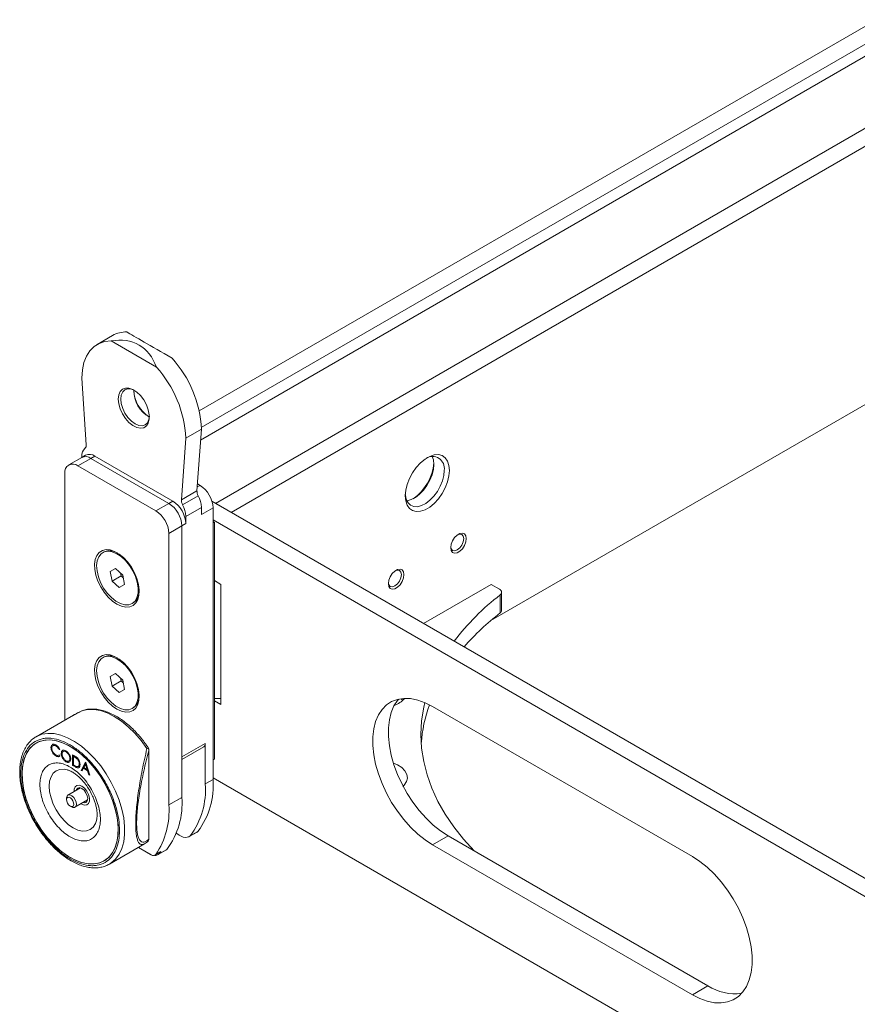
# Model space of a CAD drawing. Header units: millimetres. Extents: x -1676 to 1170, y -198 to 1090.
# Tile 10 of 20: x 135 to 363, y 535 to 803. Entities that reach past the tile are written whole.
import ezdxf

# ---------------------------------------------------------------- set-up
doc = ezdxf.new("R2010")
doc.units = ezdxf.units.MM

msp = doc.modelspace()

# ---------------------------------------------------------------- linework, layer by layer
at = {"color": 7, "linetype": 'Continuous', "lineweight": 15}
for p, q in [((368.56, 802.959), (184.217, 696.54)), ((368.678, 798.128), (184.793, 691.974)), ((184.586, 688.588), (369.15, 795.135)), ((378.384, 780.872), (188.686, 671.362)), ((381.605, 777.833), (192.929, 668.913)), ((160.656, 717.058), (156.413, 714.609)), ((160.248, 715.544), (172.577, 708.427)), ((263.605, 639.491), (393.394, 714.416)), ((153.46, 687.318), (152.27, 705.452)), ((180.555, 689.123), (184.797, 691.573)), ((183.608, 674.812), (184.797, 691.573)), ((180.555, 689.123), (179.366, 672.362)), ((152.246, 683.857), (148.71, 681.816)), ((151.21, 681.569), (154.745, 683.61)), ((153.306, 684.469), (152.246, 683.857)), ((152.27, 683.871), (152.27, 684.154)), ((154.745, 683.61), (155.806, 684.222)), ((154.745, 683.61), (175.959, 671.363)), ((177.019, 671.976), (155.806, 684.222)), ((172.423, 669.322), (151.21, 681.569)), ((147.674, 612.395), (147.674, 679.527)), ((183.74, 676.668), (184.444, 676.262)), ((183.608, 674.812), (179.366, 672.362)), ((183.945, 673.426), (179.702, 670.976)), ((175.959, 671.363), (172.423, 669.322)), ((177.019, 671.976), (175.959, 671.363)), ((184.797, 670.275), (180.555, 667.826)), ((184.797, 668.301), (184.797, 670.275)), ((187.979, 670.138), (184.797, 668.301)), ((187.685, 671.941), (681.37, 386.942)), ((187.979, 670.138), (187.979, 596.241)), ((192.929, 668.913), (188.686, 671.362)), ((180.555, 667.826), (180.555, 665.852)), ((179.494, 665.24), (175.959, 663.199)), ((179.494, 665.24), (180.555, 665.852)), ((179.494, 665.24), (179.494, 591.343)), ((179.494, 665.24), (179.494, 602.366)), ((187.979, 666.872), (681.632, 381.892)), ((188.333, 666.26), (187.979, 666.464)), ((187.979, 666.055), (188.333, 666.26)), ((188.333, 601.753), (188.333, 666.26)), ((175.959, 663.199), (175.959, 589.302)), ((158.241, 658.123), (157.958, 657.959)), ((162.033, 657.842), (160.838, 658.332)), ((161.452, 653.607), (159.992, 652.801)), ((159.992, 652.801), (160.498, 650.226)), ((162.973, 651.654), (160.498, 650.226)), ((163.417, 651.836), (161.452, 653.607)), ((162.834, 652.361), (162.973, 651.654)), ((162.973, 651.654), (163.556, 651.129)), ((163.923, 649.261), (163.417, 651.836)), ((160.498, 650.226), (162.464, 648.455)), ((163.917, 649.294), (162.464, 648.455)), ((162.464, 648.455), (163.923, 649.261)), ((188.333, 650.337), (190.101, 649.316)), ((190.101, 649.316), (190.101, 616.655)), ((245.264, 638.701), (263.64, 649.309)), ((263.64, 649.309), (265.952, 647.975)), ((266.149, 641.576), (266.149, 646.475)), ((266.537, 642.259), (266.537, 647.158)), ((165.958, 644.103), (166.24, 644.266)), ((162.033, 629.263), (160.838, 629.753)), ((158.241, 629.544), (157.958, 629.38)), ((161.452, 625.028), (159.992, 624.222)), ((159.992, 624.222), (160.498, 621.647)), ((163.417, 623.257), (161.452, 625.028)), ((162.973, 623.075), (160.498, 621.647)), ((160.498, 621.647), (162.464, 619.876)), ((162.834, 623.783), (162.973, 623.075)), ((162.973, 623.075), (163.556, 622.55)), ((163.923, 620.682), (163.417, 623.257)), ((163.917, 620.715), (162.464, 619.876)), ((162.464, 619.876), (163.923, 620.682)), ((190.101, 618.288), (188.333, 618.288)), ((190.101, 616.655), (188.333, 617.675)), ((152.227, 614.893), (152.357, 614.927)), ((165.958, 615.524), (166.24, 615.687)), ((247.73, 616.082), (318.441, 575.261)), ((149.347, 613.361), (139.796, 607.847)), ((149.594, 613.486), (149.35, 613.355)), ((143.859, 604.925), (143.981, 605.502)), ((143.93, 604.966), (144.052, 605.543)), ((144.238, 605.701), (144.394, 605.833)), ((179.494, 602.366), (185.858, 606.04)), ((185.858, 606.04), (185.858, 595.017)), ((143.93, 604.966), (143.859, 604.925)), ((144.244, 603.765), (144.173, 603.725)), ((145.248, 605.397), (145.177, 605.357)), ((146.27, 604.421), (146.076, 604.361)), ((146.147, 604.402), (146.076, 604.361)), ((146.076, 602.896), (146.271, 602.613)), ((146.26, 604.437), (146.147, 604.402)), ((146.722, 603.325), (146.651, 603.284)), ((148.018, 603.798), (147.947, 603.757)), ((149.761, 602.93), (150.26, 602.642)), ((149.761, 600.072), (149.761, 602.93)), ((149.831, 600.113), (149.831, 602.889)), ((170.548, 604.527), (170.518, 604.119)), ((170.518, 604.119), (170.518, 579.974)), ((170.548, 579.834), (170.548, 604.539)), ((179.494, 601.69), (185.444, 605.124)), ((145.264, 602.676), (145.194, 602.636)), ((148.027, 601.082), (147.956, 601.041)), ((149.102, 601.965), (149.031, 601.924)), ((149.831, 600.113), (149.761, 600.072)), ((150.598, 599.67), (149.831, 600.113)), ((150.054, 602.55), (149.983, 602.509)), ((149.983, 602.509), (149.983, 600.237)), ((150.157, 602.408), (149.983, 602.509)), ((149.983, 600.237), (150.267, 600.073)), ((150.228, 602.449), (150.054, 602.55)), ((150.228, 602.449), (150.157, 602.408)), ((150.988, 601.93), (150.917, 601.889)), ((151.64, 600.463), (151.569, 600.422)), ((152.109, 598.717), (153.283, 600.897)), ((152.179, 598.758), (153.317, 600.871)), ((153.296, 600.332), (152.848, 599.499)), ((153.283, 600.897), (153.314, 600.879)), ((153.367, 600.373), (153.296, 600.332)), ((153.732, 598.989), (153.296, 600.332)), ((153.314, 600.879), (154.457, 597.362)), ((153.803, 599.03), (153.367, 600.373)), ((187.979, 601.549), (188.333, 601.753)), ((150.528, 599.63), (149.761, 600.072)), ((150.598, 599.67), (150.528, 599.63)), ((152.179, 598.758), (152.109, 598.717)), ((152.351, 598.577), (152.109, 598.717)), ((152.385, 598.639), (152.179, 598.758)), ((152.727, 599.276), (152.351, 598.577)), ((152.798, 599.317), (152.727, 599.276)), ((153.849, 598.628), (152.727, 599.276)), ((153.92, 598.669), (152.798, 599.317)), ((152.848, 599.499), (153.732, 598.989)), ((153.803, 599.03), (153.732, 598.989)), ((153.92, 598.669), (153.849, 598.628)), ((154.215, 597.501), (153.849, 598.628)), ((154.286, 597.542), (153.92, 598.669)), ((154.286, 597.542), (154.215, 597.501)), ((154.457, 597.362), (154.215, 597.501)), ((154.424, 597.462), (154.286, 597.542)), ((187.979, 596.241), (185.858, 595.017)), ((675.883, 314.989), (187.979, 596.649)), ((151.923, 593.948), (148.492, 591.968)), ((148.099, 591.098), (148.099, 590.69)), ((150.392, 588.677), (153.823, 590.657)), ((179.494, 591.343), (175.959, 589.302)), ((149.088, 588.975), (149.442, 588.771)), ((156.33, 585.409), (156.252, 585.061)), ((181.518, 580.708), (183.64, 581.932)), ((181.761, 580.878), (183.882, 582.102)), ((183.882, 582.102), (183.64, 581.932)), ((159.795, 573.205), (169.346, 578.719)), ((169.389, 578.76), (169.343, 578.724)), ((170.518, 579.974), (170.548, 579.828)), ((251.973, 580.902), (247.73, 578.453)), ((322.683, 540.082), (251.973, 580.902)), ((171.179, 575.73), (167.674, 577.754)), ((172.179, 575.631), (173.593, 576.448)), ((172.388, 575.818), (173.802, 576.635)), ((173.033, 575.809), (175.154, 577.034)), ((173.275, 575.979), (175.397, 577.204)), ((175.397, 577.204), (175.154, 577.034)), ((318.441, 537.633), (247.73, 578.453)), ((159.795, 573.205), (159.585, 573.089)), ((322.683, 540.082), (318.441, 537.633))]:
    msp.add_line(p, q, dxfattribs=at)
at = {"color": 8, "linetype": 'Continuous', "lineweight": 15}
for p, q in [((183.68, 675.821), (184.444, 676.262)), ((152.227, 614.893), (149.594, 613.486))]:
    msp.add_line(p, q, dxfattribs=at)
at = {"color": 7, "linetype": 'Continuous', "lineweight": 15, "flags": 128}
for points in [[(152.27, 705.452), (152.409, 707.65), (152.821, 709.646), (153.499, 711.4), (154.43, 712.878), (155.595, 714.051), (156.971, 714.897), (158.533, 715.397), (160.248, 715.544)], [(162.17, 699.737), (162.303, 700.878), (162.695, 701.794), (163.32, 702.427), (164.139, 702.736), (165.102, 702.704), (166.146, 702.331), (167.208, 701.641), (168.219, 700.678), (169.117, 699.501), (169.845, 698.186), (170.357, 696.814), (170.622, 695.472), (170.622, 694.244), (170.357, 693.207), (169.845, 692.426), (169.117, 691.951), (168.219, 691.812), (167.208, 692.016), (166.146, 692.552), (165.102, 693.385), (164.139, 694.463), (163.32, 695.719), (162.695, 697.074), (162.303, 698.441), (162.17, 699.737)], [(166.594, 702.078), (165.76, 702.411), (164.822, 702.503), (164.016, 702.255), (163.398, 701.681), (163.01, 700.823), (162.877, 699.737)], [(162.877, 699.737), (163.01, 698.498), (163.398, 697.19), (164.016, 695.904), (164.822, 694.725), (165.76, 693.735), (166.766, 693.001), (167.773, 692.573), (168.711, 692.48), (169.516, 692.728), (170.134, 693.302), (170.523, 694.161), (170.651, 695.049)], [(252.326, 680.339), (252.195, 678.82), (251.806, 677.216), (251.178, 675.597), (250.337, 674.033), (249.321, 672.593), (248.173, 671.34), (246.944, 670.329), (245.687, 669.604), (244.458, 669.196), (243.31, 669.124), (242.294, 669.39), (241.453, 669.983), (240.825, 670.876), (240.437, 672.032), (240.305, 673.399), (240.437, 674.918), (240.825, 676.522), (241.453, 678.142), (242.294, 679.705), (243.31, 681.145), (244.458, 682.398), (245.687, 683.409), (246.944, 684.134), (248.173, 684.542), (249.321, 684.615), (250.337, 684.349), (251.178, 683.756), (251.806, 682.862), (252.195, 681.706), (252.326, 680.339)], [(247.667, 684.11), (247.959, 683.217), (248.083, 681.972)], [(248.083, 681.972), (247.959, 680.584), (247.593, 679.117), (247.002, 677.641), (246.213, 676.225), (245.264, 674.934), (244.199, 673.828), (243.067, 672.961), (241.922, 672.372), (240.817, 672.088), (240.722, 672.078)], [(240.316, 673.827), (240.336, 673.572), (240.583, 672.421), (241.064, 671.497), (241.758, 670.843), (242.632, 670.491), (243.646, 670.455), (244.751, 670.739), (245.896, 671.328), (247.027, 672.196), (248.093, 673.301), (249.042, 674.592), (249.83, 676.009), (250.422, 677.485), (250.788, 678.951), (250.912, 680.339)], [(256.922, 661.762), (256.794, 660.851), (256.426, 659.901), (255.862, 659.028), (255.169, 658.338), (254.433, 657.913), (253.74, 657.804), (253.176, 658.025), (252.808, 658.549), (252.68, 659.313), (252.808, 660.225), (253.176, 661.174), (253.74, 662.047), (254.433, 662.737), (255.169, 663.163), (255.862, 663.271), (256.426, 663.05), (256.794, 662.526), (256.922, 661.762)], [(252.688, 659.531), (252.814, 659.018), (253.197, 658.577), (253.771, 658.465), (254.447, 658.7), (255.124, 659.246), (255.697, 660.02), (256.081, 660.903), (256.215, 661.762)], [(256.215, 661.762), (256.081, 662.466), (255.697, 662.907), (255.124, 663.018), (254.616, 662.871)], [(161.816, 643.927), (163.041, 643.364), (164.215, 643.112), (165.29, 643.18), (166.224, 643.567), (166.977, 644.256), (167.519, 645.218), (167.827, 646.416), (167.89, 647.799), (167.703, 649.311), (167.276, 650.89), (166.625, 652.472), (165.778, 653.991), (164.768, 655.385), (163.637, 656.599), (162.432, 657.58), (161.201, 658.291), (159.996, 658.7), (158.865, 658.793), (157.855, 658.564), (157.008, 658.024), (156.357, 657.194), (155.929, 656.108), (155.743, 654.811), (155.805, 653.356), (156.114, 651.802), (156.656, 650.214), (157.409, 648.656), (158.342, 647.191), (159.418, 645.881), (160.592, 644.777), (161.816, 643.927)], [(160.555, 658.169), (159.41, 658.334), (158.384, 658.158), (157.525, 657.648), (156.873, 656.829), (156.459, 655.739), (156.302, 654.428), (156.41, 652.959), (156.777, 651.4), (157.386, 649.823), (158.209, 648.303), (159.207, 646.91), (160.334, 645.711), (161.537, 644.759), (162.76, 644.102), (163.945, 643.768), (165.037, 643.774), (165.985, 644.119), (166.745, 644.787), (167.281, 645.747), (167.568, 646.955), (167.593, 648.352), (167.354, 649.876), (166.863, 651.453), (166.143, 653.01), (165.227, 654.475), (164.158, 655.779), (162.986, 656.861), (161.766, 657.67), (160.555, 658.169)], [(239.952, 651.965), (239.824, 651.054), (239.455, 650.104), (238.891, 649.232), (238.199, 648.541), (237.462, 648.116), (236.77, 648.007), (236.205, 648.228), (235.837, 648.752), (235.709, 649.516), (235.837, 650.428), (236.205, 651.377), (236.77, 652.25), (237.462, 652.94), (238.199, 653.366), (238.891, 653.474), (239.455, 653.253), (239.824, 652.729), (239.952, 651.965)], [(235.717, 649.734), (235.844, 649.221), (236.227, 648.78), (236.8, 648.668), (237.477, 648.903), (238.153, 649.449), (238.727, 650.223), (239.11, 651.106), (239.245, 651.965)], [(239.245, 651.965), (239.11, 652.669), (238.727, 653.11), (238.153, 653.221), (237.645, 653.074)], [(265.952, 647.975), (266.179, 647.818), (266.355, 647.64), (266.474, 647.448), (266.532, 647.246), (266.527, 647.041), (266.46, 646.841), (266.333, 646.65), (266.149, 646.475)], [(161.816, 615.348), (163.041, 614.785), (164.215, 614.533), (165.29, 614.601), (166.224, 614.988), (166.977, 615.677), (167.519, 616.639), (167.827, 617.837), (167.89, 619.22), (167.703, 620.732), (167.276, 622.311), (166.625, 623.893), (165.778, 625.412), (164.768, 626.807), (163.637, 628.02), (162.432, 629.001), (161.201, 629.712), (159.996, 630.121), (158.865, 630.214), (157.855, 629.985), (157.008, 629.445), (156.357, 628.615), (155.929, 627.529), (155.743, 626.232), (155.805, 624.777), (156.114, 623.223), (156.656, 621.635), (157.409, 620.077), (158.342, 618.612), (159.418, 617.302), (160.592, 616.199), (161.816, 615.348)], [(160.555, 629.59), (159.41, 629.755), (158.384, 629.579), (157.525, 629.069), (156.873, 628.25), (156.459, 627.16), (156.302, 625.849), (156.41, 624.38), (156.777, 622.821), (157.386, 621.244), (158.209, 619.724), (159.207, 618.332), (160.334, 617.132), (161.537, 616.181), (162.76, 615.523), (163.945, 615.189), (165.037, 615.195), (165.985, 615.54), (166.745, 616.208), (167.281, 617.168), (167.568, 618.376), (167.593, 619.774), (167.354, 621.297), (166.863, 622.874), (166.143, 624.431), (165.227, 625.896), (164.158, 627.2), (162.986, 628.282), (161.766, 629.091), (160.555, 629.59)], [(247.73, 578.453), (245.688, 579.78), (243.678, 581.383), (241.732, 583.237), (239.881, 585.311), (238.153, 587.575), (236.577, 589.991), (235.176, 592.522), (233.973, 595.128), (232.988, 597.767), (232.234, 600.399), (231.726, 602.981), (231.469, 605.473), (231.469, 607.836), (231.726, 610.032), (232.234, 612.027), (232.988, 613.789), (233.973, 615.29), (235.176, 616.507), (236.577, 617.421), (238.153, 618.017), (239.881, 618.286), (241.732, 618.223), (243.678, 617.83), (245.688, 617.112), (247.73, 616.082)], [(251.973, 580.902), (249.931, 582.229), (247.921, 583.832), (245.975, 585.686), (244.123, 587.761), (242.396, 590.024), (240.819, 592.44), (239.419, 594.971), (238.216, 597.577), (237.23, 600.216), (236.477, 602.848), (235.968, 605.43), (235.712, 607.922), (235.712, 610.285), (235.968, 612.481), (236.477, 614.476), (237.23, 616.238), (238.216, 617.739), (238.528, 618.106)], [(239.662, 617.775), (239.378, 618.02), (239.126, 618.211)], [(245.595, 617.152), (245.314, 615.864), (244.762, 612.182), (244.578, 608.489), (244.762, 604.795), (245.314, 601.114), (246.233, 597.457), (247.515, 593.837), (249.155, 590.265), (251.149, 586.754), (253.49, 583.315), (256.17, 579.959), (259.08, 576.799)], [(169.992, 604.638), (168.42, 606.817), (166.713, 608.816), (164.904, 610.599), (163.024, 612.133), (161.109, 613.389), (159.194, 614.344), (157.315, 614.98), (155.505, 615.287), (153.798, 615.257), (152.227, 614.893)], [(136.007, 597.67), (136.134, 595.494), (136.514, 593.213), (137.138, 590.873), (137.995, 588.517), (139.068, 586.193), (140.335, 583.945), (141.774, 581.817), (143.354, 579.851), (145.046, 578.085), (146.817, 576.553), (148.632, 575.285), (150.456, 574.305), (152.253, 573.634), (153.989, 573.283), (155.629, 573.26), (157.142, 573.565), (158.499, 574.192), (159.672, 575.13), (160.639, 576.359), (161.381, 577.855), (161.884, 579.591), (162.138, 581.531), (162.138, 583.639), (161.884, 585.872), (161.381, 588.189), (160.639, 590.542), (159.672, 592.888), (158.498, 595.18), (157.142, 597.373), (155.629, 599.425), (153.989, 601.295), (152.253, 602.949), (150.456, 604.352), (148.632, 605.479), (146.817, 606.306), (145.046, 606.818), (143.354, 607.006), (141.773, 606.864), (140.335, 606.397), (139.067, 605.613), (137.995, 604.527), (137.138, 603.161), (136.514, 601.541), (136.134, 599.699), (136.007, 597.67)], [(149.088, 605.224), (150.909, 604.026), (152.694, 602.558), (154.409, 600.847), (156.021, 598.927), (157.497, 596.836), (158.81, 594.614), (159.933, 592.305), (160.846, 589.953), (161.53, 587.604), (161.971, 585.304), (162.162, 583.098), (162.098, 581.029), (161.781, 579.136), (161.217, 577.458), (160.417, 576.025), (159.397, 574.867), (158.176, 574.006), (156.778, 573.458), (155.23, 573.235), (153.563, 573.34), (151.808, 573.772), (150.001, 574.522), (148.176, 575.576), (146.369, 576.912), (144.615, 578.506), (142.947, 580.326), (141.4, 582.336), (140.001, 584.498), (138.78, 586.769), (137.76, 589.105), (136.96, 591.461), (136.396, 593.791), (136.079, 596.049), (136.015, 598.192), (136.206, 600.178), (136.647, 601.968), (137.331, 603.528), (138.243, 604.826), (139.367, 605.838), (140.68, 606.544), (142.156, 606.931), (143.768, 606.99), (145.483, 606.721), (147.268, 606.128), (149.088, 605.224)], [(139.796, 607.847), (139.964, 607.941), (139.975, 607.947)], [(237.08, 600.684), (238.222, 600.191), (239.378, 599.447), (240.229, 598.578), (240.737, 597.623), (240.877, 596.628), (240.644, 595.638), (240.047, 594.701), (239.662, 594.303)], [(148.336, 598.838), (148.647, 598.739), (148.651, 598.738)], [(150.16, 592.93), (150.181, 593.586), (150.433, 594.24), (150.907, 594.619), (151.545, 594.676), (152.27, 594.405)], [(152.27, 593.792), (151.662, 594.004), (151.145, 593.904), (150.801, 593.507), (150.718, 593.253)], [(151.425, 593.661), (151.508, 593.915), (151.556, 594.009)], [(152.27, 594.405), (152.996, 593.838), (153.634, 593.044), (154.108, 592.119), (154.36, 591.174), (154.36, 590.324), (154.108, 589.67), (153.634, 589.291), (152.996, 589.234), (152.271, 589.505), (152.06, 589.639)], [(152.618, 589.962), (152.879, 589.906), (153.395, 590.007), (153.74, 590.403), (153.861, 591.037), (153.74, 591.81), (153.395, 592.605), (152.879, 593.301), (152.27, 593.792)], [(148.099, 591.098), (148.103, 591.227), (148.249, 591.725), (148.577, 592.009), (149.036, 592.036), (149.557, 591.802), (150.06, 591.343), (150.47, 590.728)], [(149.846, 590.417), (150.032, 589.919), (150.075, 589.451), (149.967, 589.085), (149.726, 588.876), (149.388, 588.856), (149.004, 589.028), (148.633, 589.366), (148.331, 589.819), (148.145, 590.317), (148.102, 590.785), (148.21, 591.152), (148.451, 591.361), (148.789, 591.381), (149.173, 591.208), (149.544, 590.87), (149.846, 590.417)], [(150.47, 590.728), (150.723, 590.052), (150.781, 589.417), (150.635, 588.92), (150.308, 588.636), (149.848, 588.609), (149.442, 588.771)], [(153.692, 590.309), (153.586, 590.314), (153.325, 590.37)], [(178.011, 581.68), (178.159, 581.551), (178.724, 581.123), (179.296, 580.796), (179.86, 580.58), (180.402, 580.478), (180.908, 580.495), (181.365, 580.629), (181.761, 580.878)], [(173.593, 576.448), (173.699, 576.523), (173.802, 576.635)], [(318.441, 575.261), (320.483, 573.934), (322.492, 572.331), (324.438, 570.478), (326.29, 568.403), (328.017, 566.14), (329.594, 563.723), (330.994, 561.193), (332.197, 558.587), (333.183, 555.947), (333.936, 553.316), (334.445, 550.733), (334.701, 548.241), (334.701, 545.878), (334.445, 543.682), (333.936, 541.688), (333.183, 539.926), (332.197, 538.424), (330.994, 537.207), (329.594, 536.293), (328.017, 535.697), (326.29, 535.429), (324.438, 535.491), (322.492, 535.885), (320.483, 536.602), (318.441, 537.633)]]:
    msp.add_lwpolyline(points, dxfattribs=at)
at = {"color": 8, "linetype": 'Continuous', "lineweight": 15, "flags": 128}
for points in [[(139.975, 607.947), (141.407, 608.517), (142.999, 608.771), (144.713, 608.7), (146.517, 608.305), (148.38, 607.592), (150.268, 606.575), (152.148, 605.272), (153.985, 603.705), (155.748, 601.904), (157.405, 599.899), (158.926, 597.727), (160.284, 595.426), (161.455, 593.038), (162.418, 590.605), (163.155, 588.171), (163.654, 585.779), (163.906, 583.471), (163.906, 581.29), (163.654, 579.273), (163.155, 577.457), (162.418, 575.875), (161.455, 574.553), (160.284, 573.517), (159.795, 573.205)], [(156.252, 585.061), (155.962, 584.224), (155.358, 583.268), (154.545, 582.593), (153.554, 582.226), (152.424, 582.181), (151.198, 582.46), (149.922, 583.051), (148.647, 583.932), (147.421, 585.069), (146.291, 586.419), (145.3, 587.93), (144.487, 589.543), (143.883, 591.197), (143.511, 592.828), (143.385, 594.373), (143.511, 595.773), (143.883, 596.975), (144.487, 597.931), (145.3, 598.606), (146.29, 598.973), (147.421, 599.018), (148.336, 598.838)]]:
    msp.add_lwpolyline(points, dxfattribs=at)
at = {"color": 7, "linetype": 'Continuous', "lineweight": 15}
for centre, radius, start, end in [((164.224, 710.76), 7.238, 87.88412, 119.53226), ((153.831, 690.075), 31.003, 2.76957, 42.13963), ((149.588, 687.625), 31.003, 2.76957, 42.13963), ((175.616, 702.601), 9.221, 183.88936, 236.10549), ((174.573, 701.999), 8.147, 178.85721, 241.13729), ((154.914, 684.364), 2.652, 132.48745, 184.55633), ((152.342, 687.139), 1.132, 313.63171, 9.06561), ((153.281, 681.565), 2.515, 54.38256, 114.30661), ((154.341, 682.177), 2.515, 54.38256, 114.30661), ((247.716, 680.87), 3.24, 350.57265, 123.02515), ((149.83, 679.877), 2.184, 50.79649, 189.21436), ((234.892, 683.464), 13.227, 304.78995, 355.21541), ((180.303, 669.789), 7.684, 2.60596, 57.39401), ((186.309, 674.734), 2.702, 178.34682, 208.95668), ((177.77, 670.064), 7.031, 1.71675, 28.56195), ((171.818, 664.89), 7.684, 2.60596, 57.39401), ((172.879, 665.503), 7.684, 2.60596, 57.39401), ((182.066, 672.284), 2.702, 178.34682, 208.95668), ((173.527, 667.615), 7.031, 1.71675, 28.56195), ((168.282, 662.849), 7.684, 2.60596, 57.39401), ((159.779, 655.26), 3.25, 70.98249, 118.24905), ((163.951, 647.482), 3.948, 305.44075, 3.01712), ((307.476, 592.968), 67.608, 127.68097, 142.77704), ((309.779, 585.528), 71.028, 127.8988, 138.8033), ((265.659, 642.306), 0.88, 303.87869, 356.93932), ((159.779, 626.681), 3.25, 70.98269, 118.24882), ((163.951, 618.904), 3.948, 305.44077, 3.01683), ((235.198, 622.567), 6.538, 288.80731, 319.2332), ((283.339, 603.394), 38.77, 160.16049, 176.0879), ((184.892, 605.925), 0.973, 304.54945, 6.76161), ((165.078, 593.375), 20.845, 323.16179, 4.51641), ((167.199, 594.6), 20.845, 323.16179, 4.51641), ((158.714, 589.701), 20.845, 323.16179, 4.51641), ((154.481, 587.775), 21.532, 326.27058, 4.06732), ((172.847, 580.177), 4.737, 231.49087, 248.5145), ((163.116, 584.686), 13.38, 319.40334, 323.00583), ((171.737, 576.419), 0.886, 231.01332, 317.32886), ((172.131, 577.38), 1.809, 267.35367, 309.24984), ((329.969, 551.277), 13.358, 236.94297, 278.24391)]:
    msp.add_arc(centre, radius, start, end, dxfattribs=at)
for centre, major_axis, ratio, start_param, end_param in [((183.383, 707.084), (20, -11.548), 0.0000704, 1.9052083, 2.8072619), ((153.685, 689.94), (14.143, 24.495), 0.5773346, 5.8321991, 6.7342528)]:
    msp.add_ellipse(centre, major_axis=major_axis, ratio=ratio, start_param=start_param, end_param=end_param, dxfattribs=at)
for points, knots in [([(151.757, 614.642), (151.54, 614.537), (150.753, 614.157), (149.993, 613.727), (149.442, 613.415)], [0, 0, 0, 0, 0.2761569, 1, 1, 1, 1]), ([(170.509, 604.58), (170.379, 604.792), (170.067, 605.299), (169.388, 606.237), (168.488, 607.415), (167.355, 608.728), (166.123, 610.002), (164.794, 611.207), (163.394, 612.305), (161.946, 613.269), (160.466, 614.075), (158.971, 614.708), (157.477, 615.152), (155.995, 615.399), (154.544, 615.416), (153.384, 615.284), (152.753, 615.055), (152.558, 614.984)], [0, 0, 0, 0, 0.0280029, 0.0667888, 0.1308935, 0.196949, 0.2672917, 0.3401053, 0.4146895, 0.4905226, 0.5672854, 0.6448148, 0.7230421, 0.8020356, 0.8820171, 0.9634436, 1, 1, 1, 1]), ([(140.008, 607.925), (139.732, 607.779), (138.992, 607.388), (138.009, 606.469), (137.065, 605.241), (136.34, 603.841), (135.808, 602.274), (135.473, 600.562), (135.334, 598.735), (135.385, 596.822), (135.618, 594.856), (136.018, 592.885), (136.561, 590.95), (137.169, 589.234), (137.802, 587.716), (138.511, 586.197), (139.091, 585.151), (139.429, 584.542)], [0, 0, 0, 0, 0.0470448, 0.1262596, 0.1992769, 0.2726764, 0.3461796, 0.419509, 0.4924653, 0.5648365, 0.6363819, 0.706555, 0.7739336, 0.8388753, 0.8856119, 0.9334884, 1, 1, 1, 1]), ([(135.653, 597.874), (135.697, 598.795), (135.787, 600.692), (136.534, 603.152), (137.774, 605.217), (139.521, 606.69), (141.318, 607.338), (142.898, 607.491), (144.513, 607.408), (146.581, 606.901), (149.088, 605.719), (151.596, 604.006), (154.1, 601.73), (156.508, 598.899), (158.656, 595.644), (160.115, 592.726), (161.038, 590.369), (161.774, 588.079), (162.369, 585.347), (162.599, 582.319), (162.369, 579.556), (161.649, 577.081), (160.402, 575.02), (158.657, 573.546), (156.859, 572.899), (155.279, 572.745), (153.664, 572.828), (151.596, 573.335), (149.089, 574.517), (146.581, 576.23), (144.077, 578.507), (141.67, 581.337), (139.521, 584.592), (138.062, 587.51), (137.138, 589.868), (136.406, 592.155), (135.786, 594.902), (135.697, 596.903), (135.653, 597.874)], [0, 0, 0, 0, 0.0291242, 0.059993, 0.0921451, 0.1249796, 0.1578138, 0.1739082, 0.1900073, 0.2208758, 0.2500001, 0.2791244, 0.3099932, 0.3421451, 0.3749794, 0.4078138, 0.4239083, 0.4400072, 0.4708759, 0.5000001, 0.5291243, 0.5599931, 0.592145, 0.6249794, 0.6578136, 0.6739084, 0.6900071, 0.7208761, 0.7499999, 0.7791242, 0.809993, 0.8421449, 0.8749796, 0.9078137, 0.9239082, 0.940007, 0.9708758, 1, 1, 1, 1]), ([(145.177, 605.357), (145.019, 605.427), (144.703, 605.568), (144.334, 605.47), (144.115, 605.189), (144.092, 604.914), (144.081, 604.777)], [0, 0, 0, 0, 0.2798586, 0.5595224, 0.7796842, 1, 1, 1, 1]), ([(144.168, 605.66), (144.222, 605.717), (144.364, 605.867), (144.739, 605.859), (145.04, 605.714), (145.191, 605.642)], [0, 0, 0, 0, 0.23496635, 0.61721105, 1, 1, 1, 1]), ([(145.248, 605.397), (145.092, 605.464), (144.782, 605.598), (144.468, 605.56), (144.379, 605.431), (144.368, 605.414)], [0, 0, 0, 0, 0.4659951, 0.9316659, 1, 1, 1, 1]), ([(145.191, 605.642), (145.428, 605.474), (145.853, 605.175), (146.143, 604.651), (146.27, 604.421)], [0, 0, 0, 0, 0.5595333, 1, 1, 1, 1]), ([(144.173, 603.725), (144.071, 603.957), (143.887, 604.372), (143.868, 604.756), (143.859, 604.925)], [0, 0, 0, 0, 0.5590214, 1, 1, 1, 1]), ([(144.244, 603.765), (144.141, 603.998), (143.958, 604.413), (143.938, 604.796), (143.93, 604.966)], [0, 0, 0, 0, 0.5590214, 1, 1, 1, 1]), ([(144.081, 604.777), (144.1, 604.581), (144.138, 604.19), (144.448, 603.612), (144.816, 603.177), (145.067, 603.012), (145.192, 602.929)], [0, 0, 0, 0, 0.2794302, 0.5589239, 0.7792717, 1, 1, 1, 1]), ([(145.194, 602.636), (144.975, 602.783), (144.584, 603.047), (144.298, 603.518), (144.173, 603.725)], [0, 0, 0, 0, 0.5597973, 1, 1, 1, 1]), ([(145.264, 602.676), (145.046, 602.824), (144.654, 603.088), (144.369, 603.558), (144.244, 603.765)], [0, 0, 0, 0, 0.5597973, 1, 1, 1, 1]), ([(146.076, 604.361), (145.933, 604.598), (145.676, 605.022), (145.33, 605.254), (145.177, 605.357)], [0, 0, 0, 0, 0.5583926, 1, 1, 1, 1]), ([(145.192, 602.929), (145.384, 602.846), (145.726, 602.697), (145.969, 602.835), (146.076, 602.896)], [0, 0, 0, 0, 0.55877491, 1, 1, 1, 1]), ([(146.147, 604.402), (146.004, 604.639), (145.747, 605.062), (145.4, 605.295), (145.248, 605.397)], [0, 0, 0, 0, 0.5583926, 1, 1, 1, 1]), ([(146.651, 603.284), (146.674, 603.491), (146.72, 603.906), (147.059, 604.212), (147.486, 604.265), (147.786, 604.126), (147.936, 604.057)], [0, 0, 0, 0, 0.27972565, 0.55932269, 0.77966272, 1, 1, 1, 1]), ([(147.956, 601.041), (147.764, 601.176), (147.381, 601.446), (146.954, 602.097), (146.691, 602.739), (146.665, 603.102), (146.651, 603.284)], [0, 0, 0, 0, 0.2796712, 0.5593516, 0.7796392, 1, 1, 1, 1]), ([(146.722, 603.325), (146.747, 603.526), (146.797, 603.929), (147.022, 604.213), (147.192, 604.228), (147.199, 604.228)], [0, 0, 0, 0, 0.4907328, 0.9812399, 1, 1, 1, 1]), ([(148.027, 601.082), (147.835, 601.217), (147.452, 601.487), (147.025, 602.138), (146.762, 602.78), (146.735, 603.143), (146.722, 603.325)], [0, 0, 0, 0, 0.2796712, 0.5593516, 0.7796392, 1, 1, 1, 1]), ([(147.947, 603.757), (147.791, 603.824), (147.478, 603.958), (147.121, 603.846), (146.907, 603.564), (146.885, 603.293), (146.873, 603.157)], [0, 0, 0, 0, 0.2796293, 0.5593518, 0.7796275, 1, 1, 1, 1]), ([(146.873, 603.157), (146.892, 602.966), (146.93, 602.583), (147.229, 602.022), (147.58, 601.586), (147.825, 601.421), (147.947, 601.339)], [0, 0, 0, 0, 0.27941978, 0.55908411, 0.77948035, 1, 1, 1, 1]), ([(148.018, 603.798), (147.865, 603.861), (147.558, 603.988), (147.258, 603.942), (147.174, 603.818), (147.167, 603.807)], [0, 0, 0, 0, 0.476656, 0.9534709, 1, 1, 1, 1]), ([(147.936, 604.057), (148.13, 603.921), (148.518, 603.65), (148.952, 602.995), (149.215, 602.345), (149.24, 601.979), (149.253, 601.796)], [0, 0, 0, 0, 0.2797595, 0.5593556, 0.779567, 1, 1, 1, 1]), ([(149.031, 601.924), (149.012, 602.117), (148.974, 602.502), (148.673, 603.069), (148.316, 603.502), (148.07, 603.672), (147.947, 603.757)], [0, 0, 0, 0, 0.2794616, 0.5588622, 0.7795061, 1, 1, 1, 1]), ([(149.102, 601.965), (149.083, 602.158), (149.045, 602.542), (148.743, 603.11), (148.387, 603.543), (148.141, 603.713), (148.018, 603.798)], [0, 0, 0, 0, 0.2794616, 0.5588622, 0.7795061, 1, 1, 1, 1]), ([(166.924, 584.086), (166.934, 584.712), (166.954, 585.985), (167.114, 588.203), (167.37, 590.633), (167.727, 593.25), (168.18, 596.025), (168.711, 598.86), (169.321, 601.782), (169.761, 603.655), (169.992, 604.638)], [0, 0, 0, 0, 0.0999368, 0.2032237, 0.3139325, 0.4340376, 0.5611095, 0.7012448, 0.8433264, 1, 1, 1, 1]), ([(170.518, 579.974), (170.272, 579.771), (169.795, 579.378), (169.135, 579.145), (168.554, 579.21), (168.063, 579.61), (167.673, 580.332), (167.393, 581.372), (167.224, 582.705), (167.169, 584.312), (167.224, 586.176), (167.393, 588.289), (167.673, 590.622), (168.063, 593.145), (168.554, 595.812), (169.135, 598.562), (169.795, 601.375), (170.272, 603.185), (170.518, 604.119)], [0, 0, 0, 0, 0.0779832, 0.1510972, 0.220832, 0.2852678, 0.3447445, 0.3999633, 0.450778, 0.4999999, 0.5492099, 0.6000365, 0.6552428, 0.7147318, 0.7791555, 0.8489028, 0.9220094, 1, 1, 1, 1]), ([(170.548, 604.527), (170.482, 604.558), (170.351, 604.622), (170.111, 604.632), (169.992, 604.638)], [0, 0, 0, 0, 0.4994445, 1, 1, 1, 1]), ([(149.088, 599.614), (149.59, 599.293), (150.623, 598.634), (152.156, 597.221), (153.629, 595.494), (154.944, 593.5), (156.013, 591.365), (156.776, 589.222), (157.217, 587.198), (157.357, 585.345), (157.217, 583.654), (156.776, 582.138), (156.013, 580.877), (154.944, 579.975), (153.629, 579.501), (152.156, 579.47), (150.623, 579.846), (149.089, 580.569), (147.554, 581.618), (146.021, 583.011), (144.548, 584.744), (143.233, 586.736), (142.164, 588.872), (141.401, 591.014), (140.96, 593.038), (140.82, 594.892), (140.96, 596.583), (141.401, 598.098), (142.164, 599.359), (143.233, 600.261), (144.548, 600.736), (146.021, 600.762), (147.554, 600.405), (148.587, 599.872), (149.088, 599.614)], [0, 0, 0, 0, 0.0291295, 0.0600027, 0.0921602, 0.1250002, 0.1578401, 0.1899973, 0.2208712, 0.2500001, 0.2791291, 0.310003, 0.3421604, 0.3750001, 0.4078399, 0.4399976, 0.470871, 0.5000006, 0.5291292, 0.5600032, 0.5921607, 0.6250002, 0.65784, 0.6899976, 0.7208712, 0.7500003, 0.7791293, 0.8100031, 0.8421606, 0.8750003, 0.9078401, 0.9399971, 0.9708713, 1, 1, 1, 1]), ([(146.271, 602.613), (146.194, 602.556), (146.042, 602.443), (145.675, 602.412), (145.376, 602.551), (145.194, 602.636)], [0, 0, 0, 0, 0.2804013, 0.5607881, 1, 1, 1, 1]), ([(146.341, 602.654), (146.265, 602.597), (146.112, 602.484), (145.745, 602.452), (145.447, 602.591), (145.264, 602.676)], [0, 0, 0, 0, 0.2804013, 0.5607881, 1, 1, 1, 1]), ([(147.947, 601.339), (148.104, 601.269), (148.419, 601.129), (148.783, 601.232), (148.997, 601.516), (149.02, 601.788), (149.031, 601.924)], [0, 0, 0, 0, 0.2798202, 0.5593942, 0.7796562, 1, 1, 1, 1]), ([(149.253, 601.796), (149.231, 601.586), (149.188, 601.168), (148.835, 600.88), (148.409, 600.824), (148.107, 600.969), (147.956, 601.041)], [0, 0, 0, 0, 0.2796356, 0.5593522, 0.7795965, 1, 1, 1, 1]), ([(148.849, 600.944), (148.726, 600.916), (148.479, 600.859), (148.179, 601.007), (148.027, 601.082)], [0, 0, 0, 0, 0.4942106, 1, 1, 1, 1]), ([(148.701, 601.282), (148.755, 601.29), (148.913, 601.315), (149.064, 601.564), (149.089, 601.831), (149.102, 601.965)], [0, 0, 0, 0, 0.2051494, 0.6025009, 1, 1, 1, 1]), ([(150.917, 601.889), (150.776, 601.999), (150.525, 602.196), (150.269, 602.343), (150.157, 602.408)], [0, 0, 0, 0, 0.5595488, 1, 1, 1, 1]), ([(150.988, 601.93), (150.847, 602.04), (150.595, 602.237), (150.34, 602.384), (150.228, 602.449)], [0, 0, 0, 0, 0.5595488, 1, 1, 1, 1]), ([(150.26, 602.642), (150.409, 602.556), (150.675, 602.402), (150.932, 602.182), (151.046, 602.085)], [0, 0, 0, 0, 0.5604645, 1, 1, 1, 1]), ([(151.791, 600.293), (151.773, 600.089), (151.737, 599.681), (151.417, 599.355), (150.966, 599.392), (150.674, 599.55), (150.528, 599.63)], [0, 0, 0, 0, 0.2801256, 0.5592573, 0.7788326, 1, 1, 1, 1]), ([(151.569, 600.422), (151.561, 600.56), (151.545, 600.837), (151.392, 601.262), (151.173, 601.629), (151.003, 601.802), (150.917, 601.889)], [0, 0, 0, 0, 0.2801808, 0.5597608, 0.7798129, 1, 1, 1, 1]), ([(150.974, 599.738), (151.073, 599.731), (151.271, 599.716), (151.52, 599.934), (151.551, 600.237), (151.569, 600.422)], [0, 0, 0, 0, 0.2805316, 0.5610132, 1, 1, 1, 1]), ([(151.64, 600.463), (151.632, 600.601), (151.616, 600.877), (151.462, 601.303), (151.244, 601.67), (151.073, 601.843), (150.988, 601.93)], [0, 0, 0, 0, 0.2801808, 0.5597608, 0.7798129, 1, 1, 1, 1]), ([(151.046, 602.085), (151.172, 601.942), (151.424, 601.656), (151.73, 600.997), (151.768, 600.56), (151.791, 600.293)], [0, 0, 0, 0, 0.2802682, 0.5607193, 1, 1, 1, 1]), ([(151.282, 599.789), (151.297, 599.789), (151.408, 599.791), (151.586, 599.986), (151.619, 600.282), (151.64, 600.463)], [0, 0, 0, 0, 0.0585518, 0.4255713, 1, 1, 1, 1]), ([(148.392, 598.81), (148.576, 598.757), (148.932, 598.654), (149.368, 598.417), (149.58, 598.301)], [0, 0, 0, 0, 0.5146342, 1, 1, 1, 1]), ([(149.58, 598.301), (149.648, 598.267), (149.987, 598.099), (150.659, 597.626), (151.548, 596.887), (152.35, 596.073), (153.04, 595.256), (153.729, 594.341), (154.163, 593.631), (154.427, 593.2)], [0, 0, 0, 0, 0.0435069, 0.2165903, 0.3860561, 0.5585044, 0.6851117, 0.8086945, 1, 1, 1, 1]), ([(150.267, 600.073), (150.4, 599.996), (150.638, 599.858), (150.872, 599.774), (150.974, 599.738)], [0, 0, 0, 0, 0.5604061, 1, 1, 1, 1]), ([(151.419, 599.445), (151.294, 599.438), (151.038, 599.423), (150.747, 599.587), (150.598, 599.67)], [0, 0, 0, 0, 0.491607, 1, 1, 1, 1]), ([(154.427, 593.2), (154.693, 592.708), (155.068, 592.016), (155.513, 590.969), (155.837, 590.082), (156.129, 589.056), (156.332, 588.04), (156.436, 587.065), (156.436, 586.185), (156.368, 585.528), (156.286, 585.236), (156.259, 585.137)], [0, 0, 0, 0, 0.1656029, 0.2331733, 0.3438959, 0.4567232, 0.5751787, 0.6957031, 0.8169893, 0.9385297, 1, 1, 1, 1]), ([(139.429, 584.542), (139.872, 583.809), (140.495, 582.78), (141.514, 581.345), (142.418, 580.169), (143.55, 578.856), (144.782, 577.582), (146.111, 576.377), (147.51, 575.279), (148.959, 574.316), (150.439, 573.509), (151.934, 572.876), (153.428, 572.431), (154.908, 572.188), (156.366, 572.157), (157.777, 572.374), (158.854, 572.689), (159.403, 573.02), (159.546, 573.106)], [0, 0, 0, 0, 0.0838793, 0.1177568, 0.1737516, 0.2314504, 0.2928941, 0.356496, 0.4216464, 0.4878837, 0.5549353, 0.6226583, 0.690989, 0.7599889, 0.8298502, 0.900977, 0.9741018, 1, 1, 1, 1]), ([(169.358, 578.727), (169.537, 578.84), (169.851, 579.038), (170.167, 579.336), (170.303, 579.464)], [0, 0, 0, 0, 0.5689582, 1, 1, 1, 1]), ([(170.306, 579.461), (170.312, 579.465), (170.43, 579.553), (170.49, 579.694), (170.548, 579.828)], [0, 0, 0, 0, 0.0523545, 1, 1, 1, 1])]:
    msp.add_open_spline(points, degree=3, knots=knots, dxfattribs=at)
at = {"color": 8, "linetype": 'Continuous', "lineweight": 15}
msp.add_open_spline([(169.343, 578.724), (169.331, 578.715), (169.112, 578.545), (168.713, 578.47), (168.18, 578.566), (167.727, 579.032), (167.37, 579.82), (167.114, 580.942), (166.954, 582.34), (166.934, 583.511), (166.924, 584.086)], degree=3, knots=[0, 0, 0, 0, 0.0096155, 0.1764736, 0.3410434, 0.4902758, 0.6313227, 0.7613382, 0.8826355, 1, 1, 1, 1], dxfattribs=at)

doc.saveas('drawing.dxf')
